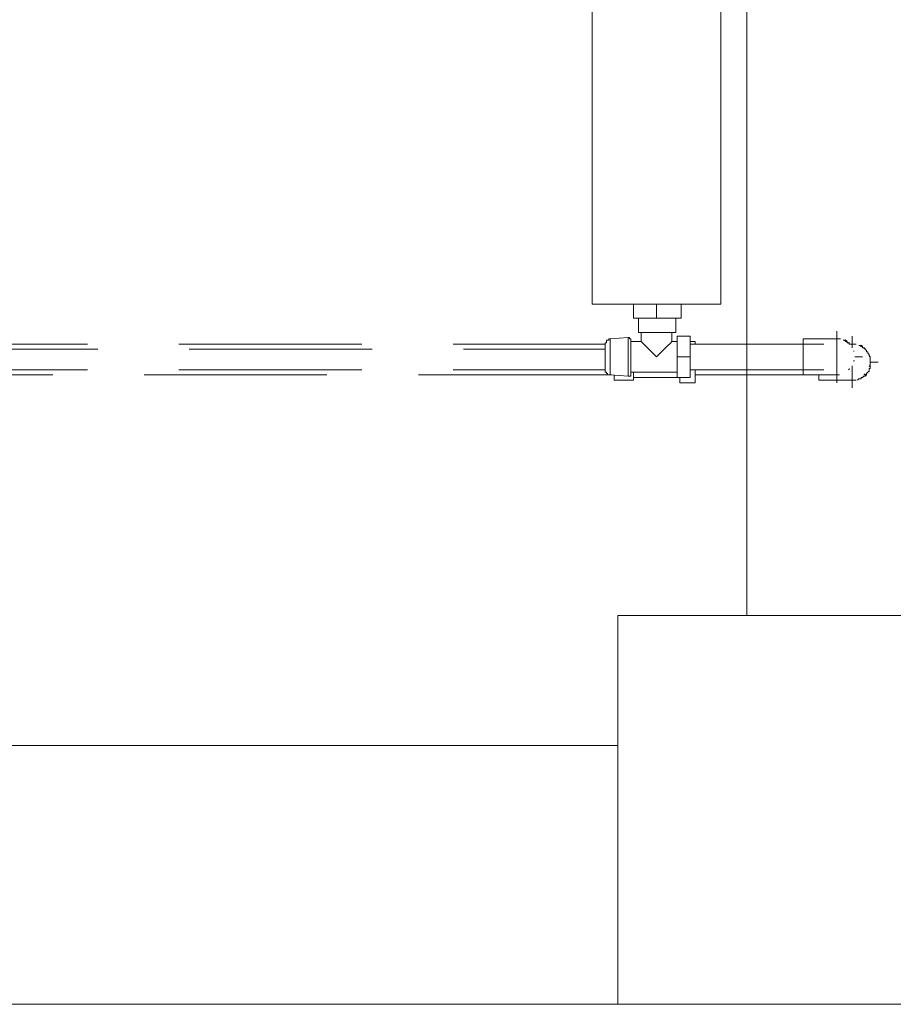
# Model space of a CAD drawing. Header units: millimetres. Extents: x 352 to 350573, y -22 to 37733.
# Tile 157 of 214: x 109651 to 111000, y 8061 to 9583. Entities that reach past the tile are written whole.
import ezdxf

# ---------------------------------------------------------------- set-up
doc = ezdxf.new("R2010")
doc.units = ezdxf.units.MM
for name, color, linetype, true_color in [('PDF$_83$-$Floor$Plan$-$В_Этаж$02_Сводный$A-DETL-MBND', 7, 'Continuous', 0xdd3700), ('PDF$_83$-$Floor$Plan$-$В_Этаж$02_Сводный$P-PIPE-CNTR', 150, 'Continuous', 0x007fff), ('PDF$_83$new_ifc_RVT-1-В_Этаж$02_Сводный$A-COLS', 7, 'Continuous', 0xdcdcdc), ('PDF$_83$new_ifc_RVT-1-В_Этаж$02_Сводный$A-WALL', 7, 'Continuous', 0xdcdcdc)]:
    doc.layers.add(name, color=color, linetype=linetype, true_color=true_color)
doc.layers.add('PDF$_83$-$Floor$Plan$-$В_Этаж$02_Сводный$M-EQPM', color=2, linetype='Continuous')
doc.layers.add('PDF$_83$-$Floor$Plan$-$В_Этаж$02_Сводный$P-PIPE', color=3, linetype='Continuous')

msp = doc.modelspace()

# ---------------------------------------------------------------- linework, layer by layer
at = {"layer": 'PDF$_83$-$Floor$Plan$-$В_Этаж$02_Сводный$A-DETL-MBND', "color": 1, "lineweight": 0}
for points in [[(110913, 9089.7), (110914.9, 9089.7), (110916.9, 9089.7), (110918.9, 9089.7)], [(110922.9, 9087.7), (110924.9, 9087.7), (110926.9, 9085.7), (110928.9, 9085.7), (110928.9, 9083.7), (110930.9, 9083.7), (110932.8, 9081.7)], [(110930.9, 9083.7), (110926.9, 9085.7)], [(109755.3, 9081.7), (109474.8, 9081.7)], [(110179, 9081.7), (109896.5, 9081.7)], [(110554.9, 9081.7), (110320.2, 9081.7)], [(109474.8, 9041.9), (109755.3, 9041.9)], [(109896.5, 9041.9), (110179, 9041.9)], [(110320.2, 9041.9), (110554.9, 9041.9)]]:
    msp.add_lwpolyline(points, dxfattribs=at)
at = {"layer": 'PDF$_83$-$Floor$Plan$-$В_Этаж$02_Сводный$A-DETL-MBND', "color": 5, "lineweight": 0}
for points in [[(109771.2, 9073.8), (109488.7, 9073.8)], [(110194.9, 9073.8), (109912.4, 9073.8)], [(110554.9, 9073.8), (110336.1, 9073.8)], [(110936.8, 9081.7), (110938.8, 9081.7), (110940.8, 9081.7), (110942.8, 9081.7)], [(110946.8, 9079.7), (110948.8, 9079.7), (110950.8, 9077.7), (110952.7, 9077.7), (110952.7, 9075.8), (110954.7, 9075.8), (110956.7, 9073.8), (110958.7, 9071.8), (110958.7, 9069.8), (110960.7, 9069.8), (110960.7, 9067.8), (110962.7, 9065.8), (110962.7, 9063.8), (110964.7, 9061.8), (110964.7, 9059.8), (110964.7, 9057.9), (110964.7, 9055.9), (110964.7, 9053.9), (110964.7, 9051.9), (110964.7, 9049.9), (110964.7, 9047.9), (110964.7, 9045.9), (110964.7, 9043.9), (110962.7, 9043.9), (110962.7, 9041.9), (110962.7, 9039.9), (110960.7, 9038), (110958.7, 9036), (110958.7, 9034), (110956.7, 9034), (110956.7, 9032), (110954.7, 9032), (110952.7, 9030), (110950.8, 9030), (110950.8, 9028), (110948.8, 9028), (110946.8, 9028), (110944.8, 9026)], [(110954.7, 9075.8), (110950.8, 9077.7)], [(110958.7, 9071.8), (110956.7, 9073.8)], [(110964.7, 9059.8), (110964.7, 9061.8)], [(110964.7, 9045.9), (110964.7, 9047.9)], [(109419.1, 9034), (109701.6, 9034)], [(109842.8, 9034), (110125.2, 9034)], [(110266.5, 9034), (110564.9, 9034)], [(110942.8, 9026), (110940.8, 9026), (110938.8, 9026), (110936.8, 9026)], [(110956.7, 9032), (110958.7, 9034)]]:
    msp.add_lwpolyline(points, dxfattribs=at)
at = {"layer": 'PDF$_83$-$Floor$Plan$-$В_Этаж$02_Сводный$M-EQPM', "lineweight": 0}
for points in [[(110733.9, 11542.3), (110535, 11542.3), (110535, 9143.4), (110733.9, 9143.4)], [(110535, 11542.3), (110535, 9143.4), (110733.9, 9143.4), (110733.9, 11542.3)]]:
    msp.add_lwpolyline(points, close=True, dxfattribs=at)
for points in [[(110672.3, 9143.4), (110672.3, 9121.5), (110634.5, 9121.5), (110598.7, 9121.5), (110598.7, 9143.4)], [(110634.5, 9121.5), (110634.5, 9143.4)], [(110606.6, 9121.5), (110606.6, 9099.6), (110664.3, 9099.6), (110664.3, 9121.5)], [(110554.9, 9071.8), (110554.9, 9073.8), (110554.9, 9075.8), (110554.9, 9077.7), (110554.9, 9079.7), (110554.9, 9081.7), (110554.9, 9083.7), (110556.9, 9083.7), (110556.9, 9085.7), (110556.9, 9087.7), (110558.9, 9087.7), (110560.9, 9087.7), (110560.9, 9089.7), (110562.9, 9089.7), (110590.7, 9091.7), (110590.7, 9032), (110562.9, 9034), (110560.9, 9034), (110558.9, 9034), (110558.9, 9036), (110556.9, 9036), (110556.9, 9038), (110554.9, 9038), (110554.9, 9039.9), (110554.9, 9041.9), (110554.9, 9043.9), (110554.9, 9045.9), (110554.9, 9047.9), (110554.9, 9049.9)], [(110562.9, 9089.7), (110562.9, 9034)], [(110590.7, 9091.7), (110592.7, 9091.7), (110592.7, 9089.7), (110594.7, 9089.7), (110594.7, 9087.7), (110594.7, 9085.7), (110594.7, 9083.7), (110594.7, 9085.7), (110610.6, 9085.7), (110610.6, 9099.6)], [(110594.7, 9036), (110594.7, 9038), (110594.7, 9039.9), (110594.7, 9041.9), (110594.7, 9043.9), (110594.7, 9045.9), (110594.7, 9047.9), (110594.7, 9049.9), (110594.7, 9051.9), (110594.7, 9053.9), (110594.7, 9055.9), (110594.7, 9057.9), (110594.7, 9059.8), (110594.7, 9061.8), (110594.7, 9063.8), (110594.7, 9065.8), (110594.7, 9067.8), (110594.7, 9069.8), (110594.7, 9071.8), (110594.7, 9073.8), (110594.7, 9075.8), (110594.7, 9077.7), (110594.7, 9079.7), (110594.7, 9081.7), (110594.7, 9083.7), (110594.7, 9085.7), (110594.7, 9087.7)], [(110598.7, 9030), (110666.3, 9030), (110666.3, 9061.8), (110666.3, 9093.7), (110686.2, 9093.7), (110686.2, 9061.8), (110686.2, 9030), (110666.3, 9030)], [(110658.3, 9085.7), (110656.4, 9083.7), (110650.4, 9077.7), (110634.5, 9061.8), (110618.6, 9077.7), (110612.6, 9083.7), (110610.6, 9085.7)], [(110666.3, 9085.7), (110658.3, 9085.7), (110658.3, 9099.6)], [(110686.2, 9085.7), (110694.1, 9085.7), (110694.1, 9081.7)], [(110554.9, 9079.7), (110554.9, 9077.7), (110554.9, 9075.8), (110554.9, 9073.8), (110554.9, 9071.8), (110554.9, 9069.8), (110554.9, 9067.8), (110554.9, 9065.8), (110554.9, 9063.8), (110554.9, 9061.8), (110554.9, 9059.8), (110554.9, 9057.9), (110554.9, 9055.9), (110554.9, 9053.9), (110554.9, 9051.9), (110554.9, 9049.9), (110554.9, 9047.9), (110554.9, 9045.9), (110554.9, 9043.9)], [(110666.3, 9061.8), (110686.2, 9061.8)], [(110594.7, 9039.9), (110594.7, 9038), (110594.7, 9036), (110594.7, 9034), (110594.7, 9032), (110592.7, 9032), (110590.7, 9032)], [(110694.1, 9041.9), (110694.1, 9022), (110670.3, 9022), (110670.3, 9030)], [(110568.8, 9034), (110568.8, 9026), (110598.7, 9026), (110598.7, 9038)], [(110594.7, 9038), (110666.3, 9038)]]:
    msp.add_lwpolyline(points, dxfattribs=at)
at = {"layer": 'PDF$_83$-$Floor$Plan$-$В_Этаж$02_Сводный$P-PIPE', "color": 1, "lineweight": 0}
msp.add_lwpolyline([(110861.2, 9061.8), (110861.2, 9034), (110913, 9034), (110913, 9089.7), (110861.2, 9089.7)], close=True, dxfattribs=at)
for points in [[(110893.1, 9081.7), (110686.2, 9081.7)], [(110686.2, 9041.9), (110893.1, 9041.9)]]:
    msp.add_lwpolyline(points, dxfattribs=at)
at = {"layer": 'PDF$_83$-$Floor$Plan$-$В_Этаж$02_Сводный$P-PIPE', "color": 5, "lineweight": 0}
for points in [[(110936.8, 9075.8), (110936.8, 9081.7), (110932.8, 9081.7)], [(110885.1, 9034), (110885.1, 9026), (110936.8, 9026), (110936.8, 9047.9)], [(110694.1, 9034), (110861.2, 9034)], [(110913, 9034), (110916.9, 9034)]]:
    msp.add_lwpolyline(points, dxfattribs=at)
at = {"layer": 'PDF$_83$-$Floor$Plan$-$В_Этаж$02_Сводный$P-PIPE', "color": 1, "lineweight": 0}
for start, end in [(53.4928, 60.0017), (43.3244, 46.6756), (14.3204, 16.6769), (343.3219, 346.6749), (312.6604, 317.2631)]:
    msp.add_arc((110911.5, 9063.2), 28.8, start, end, dxfattribs=at)
at = {"layer": 'PDF$_83$-$Floor$Plan$-$В_Этаж$02_Сводный$P-PIPE', "color": 5, "lineweight": 0}
for start, end in [(53.4928, 60.0017), (43.3244, 46.6756), (13.3251, 16.6781), (343.3219, 346.6749), (312.6604, 317.2631)]:
    msp.add_arc((110935.4, 9055.2), 28.8, start, end, dxfattribs=at)
at = {"layer": 'PDF$_83$-$Floor$Plan$-$В_Этаж$02_Сводный$P-PIPE-CNTR', "color": 1, "lineweight": 0}
for points in [[(110913, 9089.7), (110913, 9101.6)], [(110940.8, 9061.8), (110952.7, 9061.8)], [(110913, 9022), (110913, 9034)]]:
    msp.add_lwpolyline(points, dxfattribs=at)
at = {"layer": 'PDF$_83$-$Floor$Plan$-$В_Этаж$02_Сводный$P-PIPE-CNTR', "color": 5, "lineweight": 0}
for points in [[(110936.8, 9081.7), (110936.8, 9093.7)], [(110964.7, 9053.9), (110976.6, 9053.9)], [(110936.8, 9014.1), (110936.8, 9026)]]:
    msp.add_lwpolyline(points, dxfattribs=at)
at = {"layer": 'PDF$_83$new_ifc_RVT-1-В_Этаж$02_Сводный$A-COLS', "lineweight": 0}
msp.add_lwpolyline([(110574.8, 8061.3), (111175.5, 8061.3), (111175.5, 8662), (110574.8, 8662)], close=True, dxfattribs=at)
msp.add_lwpolyline([(110574.8, 8061.3), (111175.5, 8061.3), (111175.5, 8662), (110574.8, 8662)], close=True, dxfattribs=at)
at = {"layer": 'PDF$_83$new_ifc_RVT-1-В_Этаж$02_Сводный$A-WALL', "lineweight": 0}
for points in [[(111175.5, 8662), (111175.5, 11860.6), (110773.7, 11860.6), (110773.7, 8662)], [(110574.8, 8461.1), (108959.6, 8461.1), (108959.6, 8061.3), (110574.8, 8061.3)]]:
    msp.add_lwpolyline(points, close=True, dxfattribs=at)

doc.saveas('drawing.dxf')
